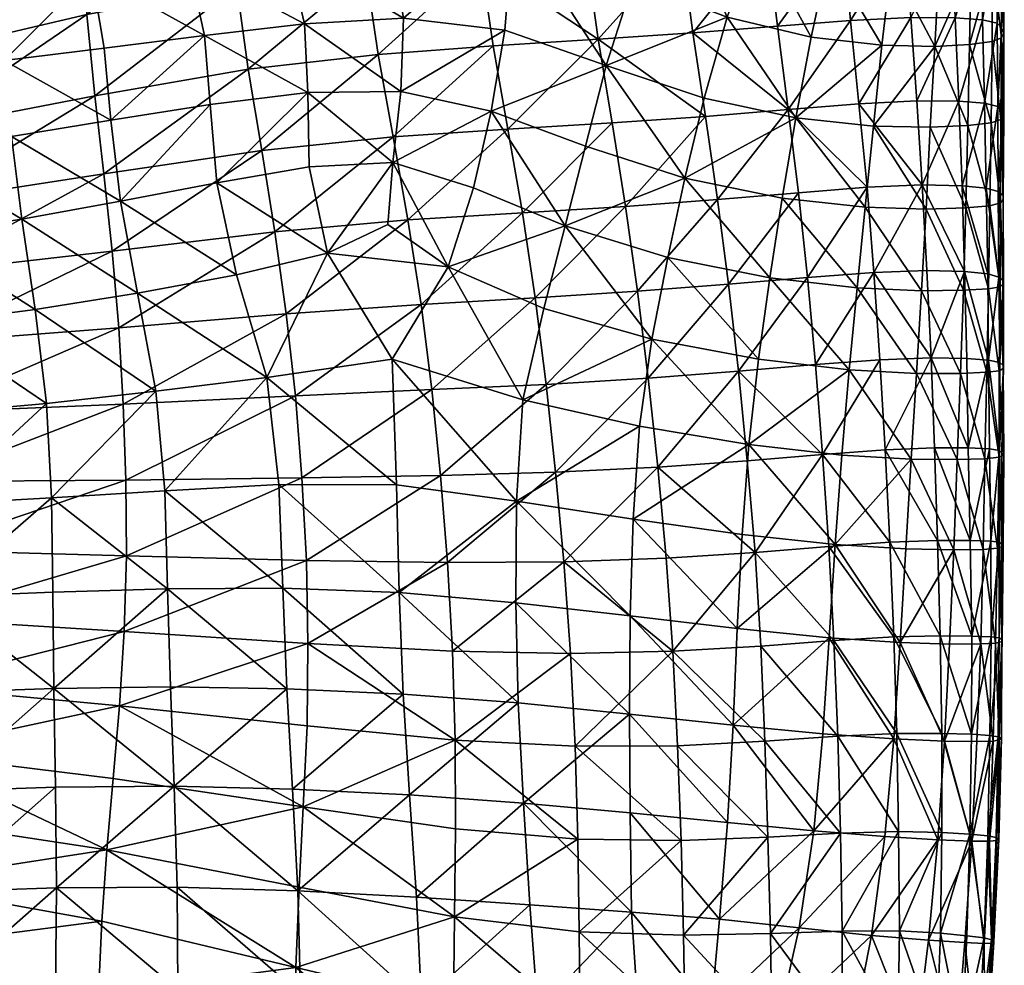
# Model space of a CAD drawing. Header units: inches. Extents: x -33 to 33, y -13 to 11.8.
# Tile 125 of 131: x 25.4 to 33, y -2.2 to 5.1. Entities that reach past the tile are written whole.
import ezdxf

# ---------------------------------------------------------------- set-up
doc = ezdxf.new("R2010")
doc.units = ezdxf.units.IN
doc.header["$MEASUREMENT"] = 0
doc.layers.add('AFUCH-3-STUP', color=5, linetype='Continuous')

msp = doc.modelspace()

# ---------------------------------------------------------------- meshes
at = {"layer": 'AFUCH-3-STUP'}
mesh = msp.add_polyface(dxfattribs=at)
corners = [(26.9054, 4.4357, 16.9589), (27.6575, 4.528, 16.9342), (26.8613, 4.9667, 16.8919), (26.9561, 3.8305, 17.0327), (27.6317, 5.0566, 16.875), (26.7392, 5.5307, 16.7859), (27.4962, 5.6316, 16.7694), (26.5406, 6.1724, 16.6233), (27.2449, 6.2794, 16.6128), (26.1409, 4.315, 16.9883), (26.0877, 4.8705, 16.9091), (25.9909, 5.451, 16.8005), (25.8427, 6.0962, 16.6292), (27.0063, 6.8957, 16.4143), (25.698, 6.7158, 16.4114), (25.1381, 6.0342, 16.6345), (25.0296, 6.6461, 16.4135), (25.2445, 5.3826, 16.8134), (26.2137, 3.6908, 17.0679), (25.3182, 4.7749, 16.9263), (25.375, 4.1877, 17.0163), (24.5393, 4.6887, 16.9422), (24.4839, 5.3213, 16.8247), (24.4093, 5.9775, 16.6388), (25.9411, 5.81, 13.2583), (26.0402, 6.5887, 13.3278), (27.0639, 6.0183, 13.4126), (24.7874, 6.2791, 13.1729), (24.6436, 5.4638, 13.1532), (25.9557, 5.1277, 13.2231), (27.1104, 5.3451, 13.3696), (24.6479, 4.237, 13.1543), (26.0172, 4.502, 13.2094), (24.6706, 3.6815, 13.1544), (24.6274, 4.8191, 13.1541), (27.3025, 4.0817, 13.3434), (26.0868, 3.8999, 13.2012), (27.198, 4.7077, 13.3527)]
mesh.append_faces([[corners[k] for k in face] for face in [(0, 1, 2), (0, 3, 1), (2, 4, 5), (6, 5, 4), (5, 6, 7), (8, 7, 6), (0, 2, 9), (10, 9, 2), (10, 2, 11), (5, 11, 2), (11, 5, 12), (7, 12, 5), (8, 13, 7), (12, 7, 14), (15, 12, 16), (11, 12, 17), (15, 17, 12), (9, 18, 0), (10, 11, 19), (17, 19, 11), (20, 9, 19), (10, 19, 9), (19, 21, 20), (17, 22, 19), (15, 23, 17), (24, 25, 26), (27, 25, 28), (24, 28, 25), (24, 26, 29), (30, 29, 26), (31, 32, 33), (32, 31, 29), (34, 29, 31), (29, 34, 24), (28, 24, 34), (35, 36, 37), (32, 37, 36), (37, 32, 30), (29, 30, 32)]], dxfattribs={"vtx0": -1, "vtx1": -1, "vtx2": -1})
mesh = msp.add_polyface(dxfattribs=at)
corners = [(28.3732, 4.5356, 16.9182), (28.313, 3.9876, 16.98), (29.0704, 4.3834, 16.9126), (28.9348, 3.7941, 16.9673), (27.669, 3.9557, 17.0001), (27.6575, 4.528, 16.9342), (27.8089, 3.2891, 17.0609), (28.7381, 3.1851, 17.0196), (27.6317, 5.0566, 16.875), (28.3938, 5.0998, 16.8616), (29.1746, 5.0093, 16.8631), (27.4962, 5.6316, 16.7694), (28.2817, 5.7388, 16.7518), (29.2413, 5.8337, 16.742), (26.8613, 4.9667, 16.8919), (26.9561, 3.8305, 17.0327), (29.6413, 3.5014, 16.9381), (29.7962, 4.1139, 16.9073), (29.9561, 4.7371, 16.851), (27.1104, 5.3451, 13.3696), (27.0639, 6.0183, 13.4126), (28.1031, 5.4618, 13.5095), (28.0372, 6.131, 13.5437), (28.9906, 5.537, 13.6469), (29.0862, 4.8868, 13.6244), (29.8947, 4.9389, 13.764), (29.8008, 5.6009, 13.7885), (28.1994, 4.8217, 13.4872), (29.1981, 4.246, 13.6167), (28.4281, 3.5455, 13.4762), (27.4024, 3.4535, 13.3414), (28.3143, 4.1873, 13.4801), (27.3025, 4.0817, 13.3434), (27.198, 4.7077, 13.3527), (29.3101, 3.6011, 13.6103), (30.0026, 4.2937, 13.7542)]
mesh.append_faces([[corners[k] for k in face] for face in [(0, 1, 2), (3, 2, 1), (4, 1, 5), (0, 5, 1), (4, 6, 1), (3, 1, 7), (5, 0, 8), (9, 8, 0), (9, 0, 10), (2, 10, 0), (8, 9, 11), (12, 11, 9), (12, 9, 13), (10, 13, 9), (8, 14, 5), (4, 5, 15), (3, 16, 2), (17, 2, 16), (4, 15, 6), (10, 2, 18), (10, 18, 13), (19, 20, 21), (21, 22, 23), (24, 23, 25), (26, 25, 23), (21, 23, 27), (24, 27, 23), (24, 25, 28), (29, 30, 31), (32, 31, 30), (31, 32, 27), (33, 27, 32), (27, 33, 21), (19, 21, 33), (34, 29, 28), (31, 28, 29), (28, 31, 24), (27, 24, 31), (28, 35, 34)]], dxfattribs={"vtx0": -1, "vtx1": -1, "vtx2": -1})
mesh = msp.add_polyface(dxfattribs=at)
corners = [(29.7962, 4.1139, 16.9073), (29.6413, 3.5014, 16.9381), (30.5627, 3.8671, 16.8241), (29.9561, 4.7371, 16.851), (29.0704, 4.3834, 16.9126), (30.7101, 4.4835, 16.7857), (30.1645, 5.3863, 16.7776), (30.8878, 5.1084, 16.7343), (29.2413, 5.8337, 16.742), (31.5342, 4.9551, 16.6403), (32.0803, 4.892, 16.521), (31.6711, 5.5813, 16.5992), (32.0143, 4.2692, 16.5422), (31.4167, 4.3326, 16.6727), (31.3125, 3.7138, 16.6988), (31.9514, 3.6453, 16.565), (31.1089, 5.7336, 16.6738), (30.4976, 6.0033, 16.696), (30.0026, 4.2937, 13.7542), (29.8947, 4.9389, 13.764), (30.7212, 4.3435, 13.9156), (30.6242, 4.9888, 13.9195), (29.1981, 4.246, 13.6167), (30.5363, 5.6548, 13.9398), (29.8008, 5.6009, 13.7885), (31.2762, 5.0389, 14.0673), (31.1969, 5.698, 14.0949), (31.3583, 4.3964, 14.0675), (31.4368, 3.7558, 14.0718), (31.9655, 3.7978, 14.2333), (31.9024, 4.4415, 14.2328), (30.8145, 3.7027, 13.9131), (31.8392, 5.0822, 14.2307), (31.7805, 5.7314, 14.2404), (30.1049, 3.6501, 13.7589), (29.3101, 3.6011, 13.6103)]
mesh.append_faces([[corners[k] for k in face] for face in [(0, 1, 2), (0, 3, 4), (5, 3, 2), (0, 2, 3), (6, 3, 7), (5, 7, 3), (6, 8, 3), (9, 10, 11), (12, 10, 13), (9, 13, 10), (14, 13, 2), (5, 2, 13), (12, 13, 15), (14, 15, 13), (5, 13, 7), (9, 7, 13), (7, 9, 16), (11, 16, 9), (6, 7, 17), (16, 17, 7), (18, 19, 20), (21, 20, 19), (18, 22, 19), (21, 19, 23), (24, 23, 19), (25, 21, 26), (23, 26, 21), (20, 21, 27), (25, 27, 21), (28, 27, 29), (30, 29, 27), (20, 27, 31), (28, 31, 27), (30, 27, 32), (25, 32, 27), (32, 25, 33), (26, 33, 25), (34, 35, 18), (31, 34, 20), (18, 20, 34)]], dxfattribs={"vtx0": -1, "vtx1": -1, "vtx2": -1})
mesh = msp.add_polyface(dxfattribs=at)
corners = [(32.9288, 4.9211, 16.057), (32.9325, 5.5358, 16.0448), (32.7539, 4.8978, 16.2394), (32.7677, 5.5143, 16.2254), (33.0037, 5.5664, 15.7821), (33.0018, 4.9492, 15.7886), (32.4868, 4.883, 16.3911), (32.5214, 5.5028, 16.374), (32.0803, 4.892, 16.521), (32.0143, 4.2692, 16.5422), (32.7425, 4.2732, 16.2539), (32.1542, 5.5154, 16.4966), (31.6711, 5.5813, 16.5992), (32.3484, 4.464, 14.3772), (31.9024, 4.4415, 14.2328), (32.3022, 5.1055, 14.3754), (31.8392, 5.0822, 14.2307), (32.2585, 5.7468, 14.3903), (31.7805, 5.7314, 14.2404), (32.6731, 4.4614, 14.5346), (32.6446, 5.1038, 14.5307), (32.6185, 5.7396, 14.5344), (32.8698, 4.445, 14.7117), (32.8556, 5.088, 14.7005), (32.8418, 5.7215, 14.6977), (32.9747, 4.4207, 14.9354), (32.9682, 5.0624, 14.921), (32.9631, 5.694, 14.9136), (33.0104, 4.388, 15.2092), (33.0029, 5.0269, 15.1932), (33.0015, 5.6544, 15.1859), (33.019, 4.3525, 15.5121), (33.0209, 4.9862, 15.4926), (33.0233, 5.6083, 15.4847), (32.9978, 4.3205, 15.8079), (32.9229, 4.2948, 16.0694)]
mesh.append_faces([[corners[k] for k in face] for face in [(4, 1, 5), (0, 5, 1), (2, 6, 10), (7, 11, 6), (19, 13, 20), (20, 15, 21), (22, 19, 23), (20, 23, 19), (23, 20, 24), (21, 24, 20), (25, 22, 26), (23, 26, 22), (26, 23, 27), (24, 27, 23), (26, 29, 25), (27, 30, 26), (5, 32, 4), (5, 0, 34), (0, 2, 35)]], dxfattribs={"vtx0": -1, "vtx1": -1})
mesh.append_faces([[corners[k] for k in face] for face in [(8, 9, 6), (8, 6, 11), (11, 12, 8), (13, 14, 15), (16, 15, 14), (15, 16, 17), (18, 17, 16), (15, 20, 13), (17, 21, 15), (28, 25, 29), (29, 26, 30), (31, 28, 32), (29, 32, 28), (32, 29, 33), (30, 33, 29), (32, 5, 31), (33, 4, 32)]], dxfattribs={"vtx0": -1, "vtx1": -1, "vtx2": -1})
mesh.append_faces([[corners[k] for k in face] for face in [(0, 1, 2), (3, 2, 1), (2, 3, 6), (7, 6, 3)]], dxfattribs={"vtx1": -1, "vtx2": -1})
mesh = msp.add_polyface(dxfattribs=at)
corners = [(32.4528, 4.2596, 16.3992), (32.4868, 4.883, 16.3911), (32.0143, 4.2692, 16.5422), (32.7425, 4.2732, 16.2539), (31.9655, 3.7978, 14.2333), (31.9024, 4.4415, 14.2328), (32.3914, 3.8152, 14.386), (32.3484, 4.464, 14.3772), (32.6976, 3.8081, 14.5427), (32.6731, 4.4614, 14.5346), (32.427, 3.1564, 14.3898), (32.716, 3.1482, 14.5512), (32.0175, 3.1418, 14.2401), (32.8829, 3.7896, 14.724), (32.8698, 4.445, 14.7117), (32.8956, 3.1296, 14.736), (33.0137, 3.7333, 15.2318), (33.0152, 3.7022, 15.5363), (33.0173, 3.0771, 15.2565), (32.9762, 3.7643, 14.9543), (32.9944, 3.6764, 15.8309), (33.0117, 3.0509, 15.5605), (32.9122, 3.6555, 16.0835), (32.9903, 3.0311, 15.8518), (32.7265, 3.6387, 16.2664), (32.9013, 3.0156, 16.0992), (32.4212, 3.6299, 16.4215), (32.7082, 3.0038, 16.2805), (31.9514, 3.6453, 16.565), (32.3852, 3.0004, 16.4354), (32.9747, 4.4207, 14.9354), (32.9809, 3.1055, 14.9749), (33.0104, 4.388, 15.2092), (33.019, 4.3525, 15.5121), (32.9978, 4.3205, 15.8079), (33.0018, 4.9492, 15.7886), (32.9229, 4.2948, 16.0694), (32.9288, 4.9211, 16.057), (32.7539, 4.8978, 16.2394)]
mesh.append_faces([[corners[k] for k in face] for face in [(8, 6, 9), (13, 8, 14), (9, 14, 8), (20, 22, 23), (22, 24, 25), (24, 26, 27), (19, 13, 30), (14, 30, 13), (30, 32, 19), (20, 17, 34), (34, 33, 35), (22, 20, 36), (34, 36, 20), (36, 34, 37), (24, 22, 3), (36, 3, 22), (3, 36, 38), (3, 0, 24)]], dxfattribs={"vtx0": -1, "vtx1": -1})
mesh.append_faces([[corners[k] for k in face] for face in [(0, 1, 2), (0, 3, 1), (4, 5, 6), (7, 6, 5), (7, 9, 6), (4, 6, 12), (16, 17, 18), (16, 18, 19), (17, 20, 21), (26, 28, 29), (16, 19, 32), (17, 16, 33), (32, 33, 16), (33, 34, 17), (26, 24, 0), (28, 26, 2), (0, 2, 26)]], dxfattribs={"vtx0": -1, "vtx1": -1, "vtx2": -1})
mesh.append_faces([[corners[k] for k in face] for face in [(10, 6, 11), (8, 11, 6), (13, 15, 8), (19, 31, 13)]], dxfattribs={"vtx1": -1, "vtx2": -1})
mesh = msp.add_polyface(dxfattribs=at)
corners = [(25.6923, 0.6771, 17.3001), (25.6823, 1.405, 17.2637), (24.804, 0.6417, 17.3192), (27.1084, 3.1214, 17.0995), (27.8089, 3.2891, 17.0609), (26.9561, 3.8305, 17.0327), (26.9054, 4.4357, 16.9589), (26.2137, 3.6908, 17.0679), (27.4352, 1.5068, 17.1792), (27.3417, 2.3326, 17.1503), (26.5545, 1.4592, 17.2221), (26.4876, 2.225, 17.1931), (26.3464, 2.9814, 17.1387), (25.6448, 2.1305, 17.2247), (25.5573, 2.855, 17.1686), (25.4529, 3.552, 17.0949), (25.375, 4.1877, 17.0163), (26.1409, 4.315, 16.9883), (24.7334, 2.7479, 17.1908), (24.8031, 1.3556, 17.2831), (24.659, 3.4277, 17.1207), (26.2596, 0.9571, 13.1865), (24.6664, 0.9999, 13.154), (26.2555, 1.541, 13.1888), (24.6875, 1.5295, 13.1541), (26.2351, 2.1257, 13.1893), (24.6962, 2.0617, 13.1541), (26.2012, 2.7138, 13.1923), (24.6972, 2.5976, 13.1542), (26.1503, 3.3054, 13.1974), (24.6885, 3.1373, 13.1543), (26.0868, 3.8999, 13.2012), (24.6706, 3.6815, 13.1544), (26.0172, 4.502, 13.2094), (27.6463, 0.9221, 13.351), (27.612, 1.5586, 13.3464), (27.5616, 2.1908, 13.3397), (27.4918, 2.8223, 13.338), (27.4024, 3.4535, 13.3414), (27.3025, 4.0817, 13.3434), (26.5769, 0.7024, 17.2543), (27.4648, 0.7087, 17.2057)]
mesh.append_faces([[corners[k] for k in face] for face in [(0, 1, 2), (3, 4, 5), (5, 6, 7), (8, 9, 10), (11, 10, 9), (11, 9, 12), (3, 12, 9), (12, 3, 7), (5, 7, 3), (10, 11, 1), (13, 1, 11), (13, 11, 14), (12, 14, 11), (14, 12, 15), (7, 15, 12), (15, 7, 16), (17, 16, 7), (14, 18, 13), (1, 13, 19), (15, 20, 14), (21, 22, 23), (23, 24, 25), (25, 26, 27), (27, 28, 29), (29, 30, 31), (31, 32, 33), (34, 21, 35), (23, 35, 21), (35, 23, 36), (25, 36, 23), (36, 25, 37), (27, 37, 25), (37, 27, 38), (29, 38, 27), (38, 29, 39), (31, 39, 29), (40, 41, 10), (8, 10, 41), (0, 40, 1), (10, 1, 40)]], dxfattribs={"vtx0": -1, "vtx1": -1, "vtx2": -1})
mesh = msp.add_polyface(dxfattribs=at)
corners = [(23.2741, 3.5212, 13.156), (23.2828, 4.0321, 13.1561), (24.6706, 3.6815, 13.1544), (24.6479, 4.237, 13.1543), (23.2633, 3.0172, 13.1559), (24.6885, 3.1373, 13.1543), (23.2492, 2.5163, 13.1559), (24.6972, 2.5976, 13.1542), (23.2319, 2.0176, 13.1558), (24.6962, 2.0617, 13.1541), (23.2124, 1.5211, 13.1557), (24.6875, 1.5295, 13.1541), (23.1877, 1.0265, 13.1556), (24.6664, 0.9999, 13.154), (24.63, 0.4736, 13.154), (24.8031, 1.3556, 17.2831), (24.804, 0.6417, 17.3192), (25.6823, 1.405, 17.2637), (23.9112, 0.6017, 17.3346), (23.9135, 1.3122, 17.2984), (23.0178, 1.2719, 17.3124), (23.9054, 1.9964, 17.258), (24.7852, 2.0542, 17.2426), (23.0139, 1.9526, 17.2726), (23.8756, 2.667, 17.2102), (25.6448, 2.1305, 17.2247), (24.7334, 2.7479, 17.1908), (25.5573, 2.855, 17.1686), (24.659, 3.4277, 17.1207), (25.4529, 3.552, 17.0949), (24.5915, 4.073, 17.0418), (25.375, 4.1877, 17.0163), (23.8269, 3.3312, 17.1414), (23.7776, 3.9822, 17.0589), (22.9691, 3.269, 17.1562), (22.9398, 3.9224, 17.0705), (26.2555, 1.541, 13.1888), (26.2351, 2.1257, 13.1893), (26.2012, 2.7138, 13.1923), (26.1503, 3.3054, 13.1974), (26.0868, 3.8999, 13.2012)]
mesh.append_faces([[corners[k] for k in face] for face in [(0, 1, 2), (3, 2, 1), (4, 0, 5), (2, 5, 0), (6, 4, 7), (5, 7, 4), (8, 6, 9), (7, 9, 6), (10, 8, 11), (9, 11, 8), (12, 10, 13), (11, 13, 10), (13, 14, 12), (15, 16, 17), (18, 16, 19), (15, 19, 16), (19, 20, 18), (21, 19, 22), (15, 22, 19), (21, 23, 19), (21, 24, 23), (22, 25, 26), (22, 15, 25), (26, 27, 28), (28, 29, 30), (31, 30, 29), (21, 22, 24), (26, 24, 22), (24, 26, 32), (28, 32, 26), (32, 28, 33), (30, 33, 28), (32, 34, 24), (33, 35, 32), (11, 36, 13), (9, 37, 11), (7, 38, 9), (5, 39, 7), (2, 40, 5)]], dxfattribs={"vtx0": -1, "vtx1": -1, "vtx2": -1})
mesh = msp.add_polyface(dxfattribs=at)
corners = [(28.2732, 3.511, 17.0282), (28.313, 3.9876, 16.98), (27.8089, 3.2891, 17.0609), (28.7381, 3.1851, 17.0196), (29.4759, 2.862, 16.9759), (29.6413, 3.5014, 16.9381), (28.9348, 3.7941, 16.9673), (30.308, 2.6274, 16.8788), (28.3064, 2.4729, 17.0917), (29.3128, 2.1586, 17.0133), (27.3417, 2.3326, 17.1503), (27.1084, 3.1214, 17.0995), (28.3415, 1.5035, 17.1237), (27.4352, 1.5068, 17.1792), (29.2646, 1.3775, 17.0407), (30.2139, 1.9567, 16.9005), (30.1636, 1.2386, 16.9166), (27.612, 1.5586, 13.3464), (28.6787, 1.5766, 13.493), (27.6463, 0.9221, 13.351), (28.6125, 2.2383, 13.4818), (27.5616, 2.1908, 13.3397), (28.5297, 2.8948, 13.4744), (27.4918, 2.8223, 13.338), (28.4281, 3.5455, 13.4762), (27.4024, 3.4535, 13.3414), (29.5652, 1.6011, 13.6399), (28.7325, 0.9054, 13.5104), (29.4933, 2.2786, 13.6272), (29.409, 2.9453, 13.6186), (29.3101, 3.6011, 13.6103), (30.3536, 1.6409, 13.7912), (29.6293, 0.9104, 13.6594), (30.2794, 2.3261, 13.778), (30.1979, 2.996, 13.7651), (30.1049, 3.6501, 13.7589)]
mesh.append_faces([[corners[k] for k in face] for face in [(0, 1, 2), (0, 3, 1), (4, 5, 3), (6, 3, 5), (4, 7, 5), (8, 3, 2), (0, 2, 3), (4, 3, 9), (8, 9, 3), (8, 2, 10), (11, 10, 2), (8, 10, 12), (13, 12, 10), (9, 14, 15), (16, 15, 14), (12, 14, 8), (9, 8, 14), (4, 9, 7), (15, 7, 9), (17, 18, 19), (18, 17, 20), (21, 20, 17), (20, 21, 22), (23, 22, 21), (22, 23, 24), (25, 24, 23), (18, 26, 27), (26, 18, 28), (20, 28, 18), (28, 20, 29), (22, 29, 20), (29, 22, 30), (24, 30, 22), (26, 31, 32), (28, 33, 26), (33, 28, 34), (29, 34, 28), (34, 29, 35), (30, 35, 29)]], dxfattribs={"vtx0": -1, "vtx1": -1, "vtx2": -1})
mesh = msp.add_polyface(dxfattribs=at)
corners = [(30.4301, 3.2558, 16.8581), (29.6413, 3.5014, 16.9381), (30.308, 2.6274, 16.8788), (30.5627, 3.8671, 16.8241), (31.0428, 1.6903, 13.9412), (31.6221, 1.7388, 14.1104), (31.1029, 0.9839, 13.9569), (31.6722, 1.0295, 14.1224), (31.5696, 2.4306, 14.0867), (30.9742, 2.3797, 13.9284), (32.0654, 2.4681, 14.2473), (32.1422, 1.0618, 14.2651), (30.3536, 1.6409, 13.7912), (31.0029, 1.1215, 16.7856), (31.7193, 1.0448, 16.6373), (31.0552, 1.8159, 16.7683), (31.7706, 1.7342, 16.6209), (30.1636, 1.2386, 16.9166), (30.2139, 1.9567, 16.9005), (31.1292, 2.4729, 16.7511), (31.8285, 2.3913, 16.6009), (29.5652, 1.6011, 13.6399), (30.2794, 2.3261, 13.778), (30.8987, 3.0506, 13.9172), (30.1979, 2.996, 13.7651), (30.8145, 3.7027, 13.9131), (30.1049, 3.6501, 13.7589), (31.5069, 3.1026, 14.0774), (31.4368, 3.7558, 14.0718), (32.0175, 3.1418, 14.2401), (31.9655, 3.7978, 14.2333), (31.2171, 3.0988, 16.7267), (31.8901, 3.0225, 16.5829), (31.3125, 3.7138, 16.6988), (31.9514, 3.6453, 16.565)]
mesh.append_faces([[corners[k] for k in face] for face in [(0, 1, 2), (0, 3, 1), (4, 5, 6), (7, 6, 5), (8, 5, 9), (4, 9, 5), (8, 10, 5), (7, 5, 11), (4, 6, 12), (13, 14, 15), (16, 15, 14), (13, 15, 17), (18, 17, 15), (19, 15, 20), (16, 20, 15), (18, 15, 2), (19, 2, 15), (12, 21, 22), (4, 12, 9), (22, 9, 12), (9, 22, 23), (24, 23, 22), (23, 24, 25), (26, 25, 24), (8, 9, 27), (23, 27, 9), (27, 23, 28), (25, 28, 23), (27, 29, 8), (29, 27, 30), (28, 30, 27), (19, 20, 31), (32, 31, 20), (31, 32, 33), (34, 33, 32), (2, 19, 0), (31, 0, 19), (0, 31, 3), (33, 3, 31)]], dxfattribs={"vtx0": -1, "vtx1": -1, "vtx2": -1})
mesh = msp.add_polyface(dxfattribs=at)
corners = [(32.7338, 2.4787, 14.5605), (32.745, 1.7894, 14.5804), (32.4606, 2.4831, 14.3981), (32.0654, 2.4681, 14.2473), (32.1064, 1.7743, 14.2563), (32.427, 3.1564, 14.3898), (32.0175, 3.1418, 14.2401), (32.716, 3.1482, 14.5512), (32.3914, 3.8152, 14.386), (32.6976, 3.8081, 14.5427), (32.8956, 3.1296, 14.736), (31.5696, 2.4306, 14.0867), (32.989, 2.4467, 14.9958), (32.9867, 1.7699, 15.0187), (32.9011, 2.4656, 14.7542), (32.9809, 3.1055, 14.9749), (33.0172, 2.422, 15.2841), (33.0173, 3.0771, 15.2565), (33.0135, 2.4, 15.5864), (33.0041, 1.7512, 15.312), (33.0117, 3.0509, 15.5605), (33.0152, 3.7022, 15.5363), (32.9762, 3.7643, 14.9543), (32.9827, 2.3841, 15.8719), (33.0184, 1.7318, 15.6163), (32.9903, 3.0311, 15.8518), (32.9944, 3.6764, 15.8309), (32.8892, 2.3722, 16.1153), (32.9013, 3.0156, 16.0992), (32.9122, 3.6555, 16.0835), (32.6861, 2.3634, 16.297), (32.7082, 3.0038, 16.2805), (32.7265, 3.6387, 16.2664), (32.3461, 2.3636, 16.4502), (32.3852, 3.0004, 16.4354), (32.4212, 3.6299, 16.4215), (31.8285, 2.3913, 16.6009), (31.8901, 3.0225, 16.5829), (31.9514, 3.6453, 16.565), (32.8829, 3.7896, 14.724)]
mesh.append_faces([[corners[k] for k in face] for face in [(0, 2, 7), (5, 7, 2), (5, 6, 8), (0, 14, 1), (12, 14, 15), (10, 15, 14), (12, 16, 13), (15, 17, 12), (23, 18, 25), (25, 20, 26), (27, 23, 28), (25, 28, 23), (28, 25, 29), (30, 27, 31), (28, 31, 27), (31, 28, 32), (31, 34, 30)]], dxfattribs={"vtx0": -1, "vtx1": -1})
mesh.append_faces([[corners[k] for k in face] for face in [(3, 2, 4), (3, 6, 2), (3, 11, 6), (16, 12, 17), (16, 18, 19), (18, 16, 20), (17, 20, 16), (20, 17, 21), (18, 23, 24), (20, 25, 18), (33, 30, 34), (34, 31, 35), (36, 33, 37), (34, 37, 33), (37, 34, 38)]], dxfattribs={"vtx0": -1, "vtx1": -1, "vtx2": -1})
mesh.append_faces([[corners[k] for k in face] for face in [(0, 1, 2), (5, 2, 6), (7, 9, 10), (12, 13, 14), (10, 14, 7), (0, 7, 14), (15, 22, 17), (10, 39, 15)]], dxfattribs={"vtx1": -1, "vtx2": -1})
mesh = msp.add_polyface(dxfattribs=at)
corners = [(32.4866, 1.7898, 14.4125), (32.4606, 2.4831, 14.3981), (32.745, 1.7894, 14.5804), (32.1064, 1.7743, 14.2563), (31.6221, 1.7388, 14.1104), (32.0654, 2.4681, 14.2473), (32.1422, 1.0618, 14.2651), (32.5092, 1.0759, 14.4243), (32.7593, 1.0762, 14.592), (31.7706, 1.7342, 16.6209), (31.7193, 1.0448, 16.6373), (32.3064, 1.7025, 16.4683), (32.2649, 1.0105, 16.4824), (32.909, 1.7822, 14.771), (32.9011, 2.4656, 14.7542), (32.9867, 1.7699, 15.0187), (33.0041, 1.7512, 15.312), (33.0172, 2.422, 15.2841), (32.9846, 1.062, 15.0386), (33.0028, 1.0469, 15.3363), (32.9192, 1.0713, 14.7837), (33.0138, 1.0307, 15.641), (33.0184, 1.7318, 15.6163), (33.0135, 2.4, 15.5864), (32.9706, 1.0169, 15.9168), (32.9846, 1.7171, 15.898), (32.9827, 2.3841, 15.8719), (32.8597, 1.0071, 16.1446), (32.8741, 1.706, 16.1278), (32.8892, 2.3722, 16.1153), (32.6339, 1.0029, 16.3265), (32.66, 1.6989, 16.3094), (32.6861, 2.3634, 16.297), (32.3461, 2.3636, 16.4502), (31.8285, 2.3913, 16.6009)]
mesh.append_faces([[corners[k] for k in face] for face in [(0, 3, 1), (13, 2, 14), (13, 15, 20), (24, 21, 25), (25, 22, 26), (27, 24, 28), (25, 28, 24), (28, 25, 29), (26, 29, 25), (30, 27, 31), (28, 31, 27), (31, 28, 32), (29, 32, 28), (31, 11, 30), (32, 33, 31), (20, 8, 13), (2, 13, 8)]], dxfattribs={"vtx0": -1, "vtx1": -1})
mesh.append_faces([[corners[k] for k in face] for face in [(3, 4, 5), (3, 6, 4), (6, 3, 7), (9, 10, 11), (12, 11, 10), (16, 15, 17), (18, 15, 19), (16, 19, 15), (18, 20, 15), (21, 19, 22), (16, 22, 19), (22, 16, 23), (22, 25, 21), (12, 30, 11), (11, 31, 33), (9, 11, 34), (33, 34, 11)]], dxfattribs={"vtx0": -1, "vtx1": -1, "vtx2": -1})
mesh.append_faces([[corners[k] for k in face] for face in [(0, 1, 2), (0, 7, 3), (7, 0, 8), (2, 8, 0), (13, 14, 15)]], dxfattribs={"vtx1": -1, "vtx2": -1})
mesh = msp.add_polyface(dxfattribs=at)
corners = [(28.7951, -1.1456, 13.5412), (28.7877, -1.8251, 13.5489), (27.621, -0.9776, 13.3626), (27.5905, -1.5956, 13.3645), (29.738, -1.227, 13.7035), (27.5398, -0.8399, 17.2467), (27.5796, -1.6235, 17.2587), (28.442, -0.8847, 17.1751), (28.4945, -1.6744, 17.1802), (27.6512, -0.3536, 13.3592), (28.7928, -0.4625, 13.5299), (28.7712, 0.2235, 13.5195), (27.6581, 0.2821, 13.3551), (29.7166, -0.5106, 13.6887), (29.681, 0.2045, 13.6709), (29.2607, 0.5948, 17.0613), (29.2646, 1.3775, 17.0407), (28.3613, 0.6758, 17.152), (28.3415, 1.5035, 17.1237), (30.1636, 1.2386, 16.9166), (30.1421, 0.4941, 16.94), (29.3185, -0.9475, 17.0818), (29.3681, -1.7329, 17.0842), (29.2785, -0.1763, 17.076), (30.1353, -0.2619, 16.9533), (28.3923, -0.1081, 17.168), (27.4963, -0.0666, 17.2339), (27.4648, 0.7087, 17.2057), (28.7325, 0.9054, 13.5104), (27.6463, 0.9221, 13.351), (28.6787, 1.5766, 13.493), (29.6293, 0.9104, 13.6594), (29.5652, 1.6011, 13.6399), (30.1523, -1.7888, 16.9705), (27.4352, 1.5068, 17.1792)]
mesh.append_faces([[corners[k] for k in face] for face in [(0, 1, 2), (3, 2, 1), (0, 4, 1), (5, 6, 7), (8, 7, 6), (9, 10, 2), (0, 2, 10), (11, 10, 12), (9, 12, 10), (13, 10, 14), (11, 14, 10), (0, 10, 4), (13, 4, 10), (15, 16, 17), (18, 17, 16), (19, 16, 20), (15, 20, 16), (7, 8, 21), (22, 21, 8), (23, 21, 24), (23, 24, 15), (20, 15, 24), (21, 23, 7), (25, 7, 23), (25, 23, 17), (15, 17, 23), (7, 25, 5), (26, 5, 25), (26, 25, 27), (17, 27, 25), (11, 12, 28), (29, 28, 12), (28, 29, 30), (14, 11, 31), (28, 31, 11), (31, 28, 32), (22, 33, 21), (27, 17, 34), (18, 34, 17)]], dxfattribs={"vtx0": -1, "vtx1": -1, "vtx2": -1})
mesh = msp.add_polyface(dxfattribs=at)
corners = [(29.738, -1.227, 13.7035), (30.5325, -1.2373, 13.8585), (29.7482, -1.9407, 13.7146), (31.2019, -1.2112, 14.0157), (30.5511, -1.9668, 13.8713), (31.76, -1.1806, 14.1692), (31.2214, -1.9524, 14.0315), (30.4179, 0.9395, 13.8084), (31.1029, 0.9839, 13.9569), (30.4701, 0.2223, 13.8271), (31.148, 0.262, 13.9762), (30.3536, 1.6409, 13.7912), (31.71, 0.3047, 14.1413), (31.6722, 1.0295, 14.1224), (30.5063, -0.5061, 13.8428), (31.1787, -0.4718, 13.9986), (29.681, 0.2045, 13.6709), (29.7166, -0.5106, 13.6887), (29.6293, 0.9104, 13.6594), (31.7397, -0.4337, 14.1537), (31.6739, 0.3261, 16.6525), (31.7193, 1.0448, 16.6373), (30.9664, 0.3968, 16.8073), (31.0029, 1.1215, 16.7856), (30.8917, -1.0986, 16.8365), (30.8301, -1.8439, 16.8449), (31.5546, -1.1626, 16.6843), (30.141, -1.0228, 16.9617), (31.4438, -1.9096, 16.7083), (32.104, -1.2066, 16.5239), (30.9331, -0.3477, 16.8215), (31.6247, -0.4144, 16.6654), (30.1353, -0.2619, 16.9533), (30.1421, 0.4941, 16.94), (29.3185, -0.9475, 17.0818), (30.1636, 1.2386, 16.9166), (30.1523, -1.7888, 16.9705)]
mesh.append_faces([[corners[k] for k in face] for face in [(0, 1, 2), (1, 3, 4), (3, 5, 6), (7, 8, 9), (10, 9, 8), (7, 11, 8), (10, 8, 12), (13, 12, 8), (14, 9, 15), (10, 15, 9), (16, 9, 17), (14, 17, 9), (7, 9, 18), (16, 18, 9), (15, 10, 19), (12, 19, 10), (0, 17, 1), (14, 1, 17), (1, 14, 3), (15, 3, 14), (3, 15, 5), (19, 5, 15), (20, 21, 22), (23, 22, 21), (24, 25, 26), (24, 27, 25), (26, 28, 29), (24, 26, 30), (31, 30, 26), (27, 24, 32), (30, 32, 24), (22, 30, 20), (31, 20, 30), (32, 30, 33), (22, 33, 30), (27, 32, 34), (7, 18, 11), (33, 22, 35), (23, 35, 22), (27, 34, 36)]], dxfattribs={"vtx0": -1, "vtx1": -1, "vtx2": -1})
mesh = msp.add_polyface(dxfattribs=at)
corners = [(31.71, 0.3047, 14.1413), (31.6722, 1.0295, 14.1224), (32.1734, 0.3324, 14.2837), (32.1422, 1.0618, 14.2651), (32.5285, 0.3417, 14.4411), (32.5092, 1.0759, 14.4243), (32.7724, 0.3392, 14.6036), (32.7593, 1.0762, 14.592), (32.1942, -0.4125, 14.3015), (32.5415, -0.4108, 14.4545), (32.7699, -0.4182, 14.6205), (32.6014, 0.2777, 16.3405), (32.2222, 0.2898, 16.4961), (32.5633, -0.4707, 16.3538), (32.8426, 0.2779, 16.1643), (31.6739, 0.3261, 16.6525), (32.1731, -0.4536, 16.5069), (31.7193, 1.0448, 16.6373), (32.2649, 1.0105, 16.4824), (32.6339, 1.0029, 16.3265), (33.0058, 0.2977, 15.6627), (32.984, -0.4609, 15.6845), (33.0039, 0.3122, 15.357), (32.983, 0.3251, 15.0558), (32.9763, -0.4364, 15.0725), (33.0028, 1.0469, 15.3363), (32.9846, 1.062, 15.0386), (33.0138, 1.0307, 15.641), (32.9567, 0.2855, 15.9357), (32.9706, 1.0169, 15.9168), (32.9379, -0.4707, 15.958), (32.8597, 1.0071, 16.1446), (32.9129, -0.4267, 14.8153), (32.9214, 0.3333, 14.7981), (32.9192, 1.0713, 14.7837)]
mesh.append_faces([[corners[k] for k in face] for face in [(11, 12, 13), (28, 20, 29), (28, 14, 30), (14, 28, 31), (29, 31, 28), (11, 14, 19), (31, 19, 14), (32, 10, 33), (6, 33, 10), (33, 6, 34), (7, 34, 6), (33, 23, 32), (34, 26, 33)]], dxfattribs={"vtx0": -1, "vtx1": -1})
mesh.append_faces([[corners[k] for k in face] for face in [(0, 1, 2), (3, 2, 1), (2, 3, 4), (2, 8, 0), (8, 2, 9), (12, 15, 16), (15, 12, 17), (18, 17, 12), (18, 12, 19), (20, 21, 22), (23, 22, 24), (25, 22, 26), (23, 26, 22), (20, 22, 27), (25, 27, 22), (20, 28, 21), (27, 29, 20), (24, 32, 23), (23, 33, 26)]], dxfattribs={"vtx0": -1, "vtx1": -1, "vtx2": -1})
mesh.append_faces([[corners[k] for k in face] for face in [(5, 4, 3), (4, 5, 6), (7, 6, 5), (4, 9, 2), (9, 4, 10), (6, 10, 4), (11, 13, 14), (11, 19, 12)]], dxfattribs={"vtx1": -1, "vtx2": -1})
mesh = msp.add_polyface(dxfattribs=at)
corners = [(23.1562, 0.5339, 13.1556), (23.1877, 1.0265, 13.1556), (24.63, 0.4736, 13.154), (23.1212, 0.044, 13.1555), (24.583, -0.0462, 13.1539), (23.0874, -0.4427, 13.1554), (24.5327, -0.5573, 13.1539), (23.0585, -0.9271, 13.1553), (24.4867, -1.0617, 13.1539), (23.0352, -1.4105, 13.1553), (24.45, -1.5649, 13.1539), (23.0171, -1.8945, 13.1552), (24.4229, -2.0713, 13.1538), (23.0023, -2.379, 13.1551), (24.4016, -2.5806, 13.1538), (24.379, -3.0877, 13.1537), (24.8036, -0.0959, 17.3535), (24.8037, -0.8553, 17.3749), (25.7015, -0.0649, 17.3294), (24.804, 0.6417, 17.3192), (25.6923, 0.6771, 17.3001), (24.7871, -2.423, 17.3914), (24.7659, -3.2351, 17.3853), (25.7132, -2.3956, 17.3587), (24.7995, -1.6309, 17.3891), (25.7199, -1.6021, 17.3608), (23.883, -2.446, 17.423), (23.8958, -1.6603, 17.4139), (23.9032, -0.8904, 17.4027), (25.7135, -0.8251, 17.345), (23.9073, -0.1348, 17.3692), (23.9112, 0.6017, 17.3346), (23.003, -1.6824, 17.4247), (23.0089, -0.9204, 17.4137), (23.0128, -0.1718, 17.3849), (23.016, 0.5614, 17.3501), (26.109, -1.3078, 13.1786), (26.2071, -0.1985, 13.1844), (26.2431, 0.3749, 13.1867), (24.6664, 0.9999, 13.154), (26.2596, 0.9571, 13.1865), (26.0444, -2.4189, 13.176), (26.071, -1.8591, 13.1768)]
mesh.append_faces([[corners[k] for k in face] for face in [(0, 1, 2), (3, 0, 4), (2, 4, 0), (5, 3, 6), (4, 6, 3), (7, 5, 8), (6, 8, 5), (9, 7, 10), (8, 10, 7), (11, 9, 12), (10, 12, 9), (13, 11, 14), (12, 14, 11), (14, 15, 13), (16, 17, 18), (16, 18, 19), (20, 19, 18), (21, 22, 23), (24, 21, 25), (26, 21, 27), (24, 27, 21), (27, 24, 28), (17, 28, 24), (17, 24, 29), (28, 17, 30), (16, 30, 17), (30, 16, 31), (19, 31, 16), (27, 32, 26), (28, 33, 27), (30, 34, 28), (31, 35, 30), (8, 36, 10), (8, 6, 36), (4, 37, 6), (2, 38, 4), (39, 40, 2), (12, 41, 14), (10, 42, 12)]], dxfattribs={"vtx0": -1, "vtx1": -1, "vtx2": -1})
mesh = msp.add_polyface(dxfattribs=at)
corners = [(25.7135, -0.8251, 17.345), (25.7015, -0.0649, 17.3294), (24.8037, -0.8553, 17.3749), (26.5994, -0.0531, 17.2904), (26.6282, -0.8177, 17.3076), (25.6923, 0.6771, 17.3001), (26.5769, 0.7024, 17.2543), (25.7132, -2.3956, 17.3587), (25.7199, -1.6021, 17.3608), (24.7871, -2.423, 17.3914), (24.7995, -1.6309, 17.3891), (26.656, -2.3883, 17.3191), (27.6006, -2.4216, 17.2581), (26.6502, -1.5956, 17.3131), (27.5796, -1.6235, 17.2587), (26.6444, -3.1985, 17.3135), (27.5398, -0.8399, 17.2467), (27.4963, -0.0666, 17.2339), (26.1575, -0.7578, 13.1815), (27.621, -0.9776, 13.3626), (26.109, -1.3078, 13.1786), (27.5905, -1.5956, 13.3645), (27.6512, -0.3536, 13.3592), (26.2071, -0.1985, 13.1844), (26.071, -1.8591, 13.1768), (27.5648, -2.216, 13.3671), (24.45, -1.5649, 13.1539), (24.5327, -0.5573, 13.1539), (26.0444, -2.4189, 13.176), (27.5473, -2.8446, 13.3709), (27.4648, 0.7087, 17.2057), (24.583, -0.0462, 13.1539), (26.2431, 0.3749, 13.1867), (24.63, 0.4736, 13.154), (26.2596, 0.9571, 13.1865), (27.6581, 0.2821, 13.3551), (27.6463, 0.9221, 13.351), (26.0234, -2.9845, 13.1756), (24.4016, -2.5806, 13.1538), (24.4229, -2.0713, 13.1538)]
mesh.append_faces([[corners[k] for k in face] for face in [(0, 1, 2), (3, 1, 4), (0, 4, 1), (5, 1, 6), (3, 6, 1), (7, 8, 9), (8, 0, 10), (11, 12, 13), (14, 13, 12), (11, 15, 12), (13, 14, 4), (16, 4, 14), (3, 4, 17), (16, 17, 4), (13, 4, 8), (0, 8, 4), (18, 19, 20), (21, 20, 19), (22, 19, 23), (18, 23, 19), (24, 20, 25), (21, 25, 20), (24, 26, 20), (18, 20, 27), (24, 25, 28), (29, 28, 25), (11, 7, 15), (7, 11, 8), (13, 8, 11), (3, 17, 6), (30, 6, 17), (18, 27, 23), (23, 31, 32), (32, 33, 34), (22, 23, 35), (32, 35, 23), (35, 32, 36), (34, 36, 32), (37, 38, 28), (28, 39, 24)]], dxfattribs={"vtx0": -1, "vtx1": -1, "vtx2": -1})
mesh = msp.add_polyface(dxfattribs=at)
corners = [(31.76, -1.1806, 14.1692), (32.208, -1.168, 14.3168), (31.7754, -1.9344, 14.1828), (32.5427, -1.1748, 14.4685), (32.2162, -1.9337, 14.3301), (32.7585, -1.1879, 14.635), (32.531, -1.9502, 14.4825), (31.7397, -0.4337, 14.1537), (31.71, 0.3047, 14.1413), (32.1942, -0.4125, 14.3015), (32.5415, -0.4108, 14.4545), (32.7699, -0.4182, 14.6205), (32.8116, -0.4748, 16.1819), (32.7727, -1.2411, 16.1981), (32.9379, -0.4707, 15.958), (32.9101, -1.2422, 15.9755), (32.5122, -1.2308, 16.3708), (32.5633, -0.4707, 16.3538), (32.104, -1.2066, 16.5239), (31.9991, -1.9674, 16.5524), (32.1731, -0.4536, 16.5069), (32.2222, 0.2898, 16.4961), (32.8426, 0.2779, 16.1643), (31.5546, -1.1626, 16.6843), (31.6247, -0.4144, 16.6654), (31.6739, 0.3261, 16.6525), (33.0009, -0.4489, 15.3756), (33.0039, 0.3122, 15.357), (32.984, -0.4609, 15.6845), (32.9763, -0.4364, 15.0725), (32.9645, -1.2363, 15.7036), (32.98, -1.2257, 15.3936), (32.9567, 0.2855, 15.9357), (32.8973, -1.2003, 14.8291), (32.9129, -0.4267, 14.8153), (32.8671, -1.9866, 14.8417), (32.9609, -1.2126, 15.0889), (32.9244, -2.0024, 15.1038), (32.9434, -2.0175, 15.4094)]
mesh.append_faces([[corners[k] for k in face] for face in [(3, 5, 6), (16, 13, 17), (12, 17, 13), (17, 20, 16), (14, 28, 32), (12, 14, 22), (33, 5, 34), (11, 34, 5), (34, 29, 33)]], dxfattribs={"vtx0": -1, "vtx1": -1})
mesh.append_faces([[corners[k] for k in face] for face in [(0, 1, 2), (1, 3, 4), (7, 8, 9), (0, 7, 1), (9, 1, 7), (1, 9, 3), (18, 19, 16), (18, 16, 20), (20, 17, 21), (18, 20, 23), (24, 23, 20), (24, 20, 25), (26, 27, 28), (26, 29, 27), (30, 28, 15), (26, 28, 31), (30, 31, 28), (36, 37, 33), (36, 33, 29), (31, 38, 36), (31, 36, 26), (29, 26, 36)]], dxfattribs={"vtx0": -1, "vtx1": -1, "vtx2": -1})
mesh.append_faces([[corners[k] for k in face] for face in [(10, 3, 9), (3, 10, 5), (11, 5, 10), (12, 13, 14), (15, 14, 13), (12, 22, 17), (14, 15, 28), (33, 35, 5)]], dxfattribs={"vtx1": -1, "vtx2": -1})
mesh = msp.add_polyface(dxfattribs=at)
corners = [(30.5511, -1.9668, 13.8713), (30.5649, -2.697, 13.8832), (29.7482, -1.9407, 13.7146), (30.5325, -1.2373, 13.8585), (31.2329, -2.7004, 14.0482), (31.2214, -1.9524, 14.0315), (31.2019, -1.2112, 14.0157), (31.7773, -2.7038, 14.1929), (31.7754, -1.9344, 14.1828), (31.76, -1.1806, 14.1692), (30.2031, -2.5595, 16.9544), (30.7657, -2.5512, 16.8502), (30.1523, -1.7888, 16.9705), (30.8301, -1.8439, 16.8449), (30.7325, -3.0767, 16.8511), (30.6733, -3.3487, 16.8604), (31.2765, -2.6529, 16.7353), (30.8334, -3.3486, 16.8267), (31.4438, -1.9096, 16.7083), (31.5546, -1.1626, 16.6843), (30.141, -1.0228, 16.9617), (30.5556, -4.2133, 13.9103), (29.7563, -4.101, 13.748), (30.5693, -3.4391, 13.8935), (30.4929, -5.0473, 13.9212), (29.7605, -3.3681, 13.7373), (31.1958, -4.2879, 14.0725), (31.2286, -3.4711, 14.0615), (31.7015, -4.3601, 14.2171), (31.7578, -3.5048, 14.2083), (32.1633, -3.5478, 14.3553), (31.8466, -2.7583, 16.5863), (31.6199, -3.6059, 16.6272), (31.9991, -1.9674, 16.5524), (32.104, -1.2066, 16.5239), (30.4477, -4.4978, 16.869), (31.402, -4.5485, 16.6488), (32.2048, -3.6926, 16.435), (30.4477, -4.4977, 16.869)]
mesh.append_faces([[corners[k] for k in face] for face in [(0, 1, 2), (0, 2, 3), (1, 0, 4), (5, 4, 0), (5, 0, 6), (4, 5, 7), (8, 7, 5), (8, 5, 9), (10, 11, 12), (13, 12, 11), (14, 11, 15), (10, 15, 11), (16, 11, 17), (14, 17, 11), (13, 11, 18), (16, 18, 11), (18, 19, 13), (12, 13, 20), (21, 22, 23), (21, 24, 22), (23, 25, 1), (26, 21, 27), (23, 27, 21), (27, 23, 4), (1, 4, 23), (28, 26, 29), (27, 29, 26), (29, 27, 7), (4, 7, 27), (29, 30, 28), (31, 16, 32), (17, 32, 16), (18, 16, 33), (31, 33, 16), (33, 34, 18), (35, 36, 17), (32, 17, 36), (32, 36, 37), (38, 17, 15), (14, 15, 17)]], dxfattribs={"vtx0": -1, "vtx1": -1, "vtx2": -1})
mesh = msp.add_polyface(dxfattribs=at)
corners = [(31.7773, -2.7038, 14.1929), (31.7754, -1.9344, 14.1828), (32.2035, -2.7209, 14.3444), (32.2162, -1.9337, 14.3301), (32.208, -1.168, 14.3168), (32.531, -1.9502, 14.4825), (32.5427, -1.1748, 14.4685), (32.4998, -2.7509, 14.494), (32.7351, -1.9699, 14.6467), (32.7585, -1.1879, 14.635), (32.6956, -2.7794, 14.655), (32.7196, -2.023, 16.211), (32.7727, -1.2411, 16.1981), (32.4388, -2.0039, 16.3902), (32.5122, -1.2308, 16.3708), (32.9101, -1.2422, 15.9755), (32.8688, -2.0302, 15.9894), (31.9991, -1.9674, 16.5524), (31.7578, -3.5048, 14.2083), (32.1633, -3.5478, 14.3553), (32.6304, -3.6348, 14.6603), (32.8224, -2.8024, 14.8517), (32.8671, -1.9866, 14.8417), (32.8741, -2.8225, 15.1171), (32.9244, -2.0024, 15.1038), (32.8922, -2.8408, 15.4238), (32.9434, -2.0175, 15.4094), (32.8724, -2.8524, 15.7325), (32.926, -2.0276, 15.7189), (32.8123, -2.8555, 16.003), (32.9645, -1.2363, 15.7036), (32.8973, -1.2003, 14.8291), (32.9609, -1.2126, 15.0889), (32.98, -1.2257, 15.3936), (32.6491, -2.8458, 16.2256), (32.3379, -2.8178, 16.4151), (31.8466, -2.7583, 16.5863)]
mesh.append_faces([[corners[k] for k in face] for face in [(5, 3, 6), (8, 5, 9), (15, 12, 16), (11, 16, 12), (21, 10, 22), (8, 22, 10), (22, 24, 21), (29, 27, 16), (16, 28, 15), (34, 29, 11), (16, 11, 29), (35, 34, 13), (11, 13, 34), (13, 17, 35)]], dxfattribs={"vtx0": -1, "vtx1": -1})
mesh.append_faces([[corners[k] for k in face] for face in [(0, 1, 2), (3, 2, 1), (3, 1, 4), (2, 3, 7), (0, 2, 18), (2, 7, 19), (23, 21, 24), (25, 23, 26), (24, 26, 23), (27, 25, 28), (26, 28, 25), (28, 16, 27), (30, 15, 28), (24, 32, 26), (26, 33, 28), (30, 28, 33), (36, 35, 17)]], dxfattribs={"vtx0": -1, "vtx1": -1, "vtx2": -1})
mesh.append_faces([[corners[k] for k in face] for face in [(5, 7, 3), (7, 5, 10), (8, 10, 5), (11, 12, 13), (14, 13, 12), (13, 14, 17), (10, 20, 7), (8, 9, 22), (22, 31, 24)]], dxfattribs={"vtx1": -1, "vtx2": -1})
mesh = msp.add_polyface(dxfattribs=at)
corners = [(28.7795, -2.5041, 13.5564), (28.7877, -1.8251, 13.5489), (29.7565, -2.6526, 13.7253), (29.7482, -1.9407, 13.7146), (27.5905, -1.5956, 13.3645), (27.5648, -2.216, 13.3671), (29.738, -1.227, 13.7035), (30.5649, -2.697, 13.8832), (28.537, -4.1657, 17.1506), (29.5045, -4.3006, 17.0268), (28.5576, -3.3159, 17.1641), (29.533, -3.4012, 17.045), (30.6733, -3.3487, 16.8604), (30.4477, -4.4978, 16.869), (29.4283, -2.5455, 17.071), (30.2031, -2.5595, 16.9544), (28.5339, -2.4848, 17.174), (27.5753, -4.0692, 17.2414), (27.6006, -3.2348, 17.2514), (27.5229, -4.9303, 17.2099), (27.6006, -2.4216, 17.2581), (28.4945, -1.6744, 17.1802), (29.3681, -1.7329, 17.0842), (27.5796, -1.6235, 17.2587), (30.1523, -1.7888, 16.9705), (27.5473, -2.8446, 13.3709), (28.7735, -3.1859, 13.5644), (29.7605, -3.3681, 13.7373), (28.7666, -3.8758, 13.5723), (29.7563, -4.101, 13.748), (27.5325, -3.4795, 13.3752), (30.5693, -3.4391, 13.8935), (28.7391, -4.5819, 13.577), (27.5073, -4.1155, 13.378), (27.4426, -4.745, 13.3752)]
mesh.append_faces([[corners[k] for k in face] for face in [(0, 1, 2), (3, 2, 1), (4, 1, 5), (0, 5, 1), (3, 1, 6), (2, 3, 7), (8, 9, 10), (11, 10, 9), (11, 9, 12), (13, 12, 9), (14, 11, 15), (12, 15, 11), (10, 11, 16), (14, 16, 11), (17, 8, 18), (10, 18, 8), (17, 19, 8), (18, 10, 20), (16, 20, 10), (21, 16, 22), (14, 22, 16), (20, 16, 23), (21, 23, 16), (22, 14, 24), (15, 24, 14), (25, 5, 26), (0, 26, 5), (27, 26, 2), (0, 2, 26), (28, 26, 29), (27, 29, 26), (25, 26, 30), (28, 30, 26), (27, 31, 29), (28, 29, 32), (2, 7, 27), (33, 32, 34), (32, 33, 28), (30, 28, 33)]], dxfattribs={"vtx0": -1, "vtx1": -1, "vtx2": -1})

doc.saveas('drawing.dxf')
